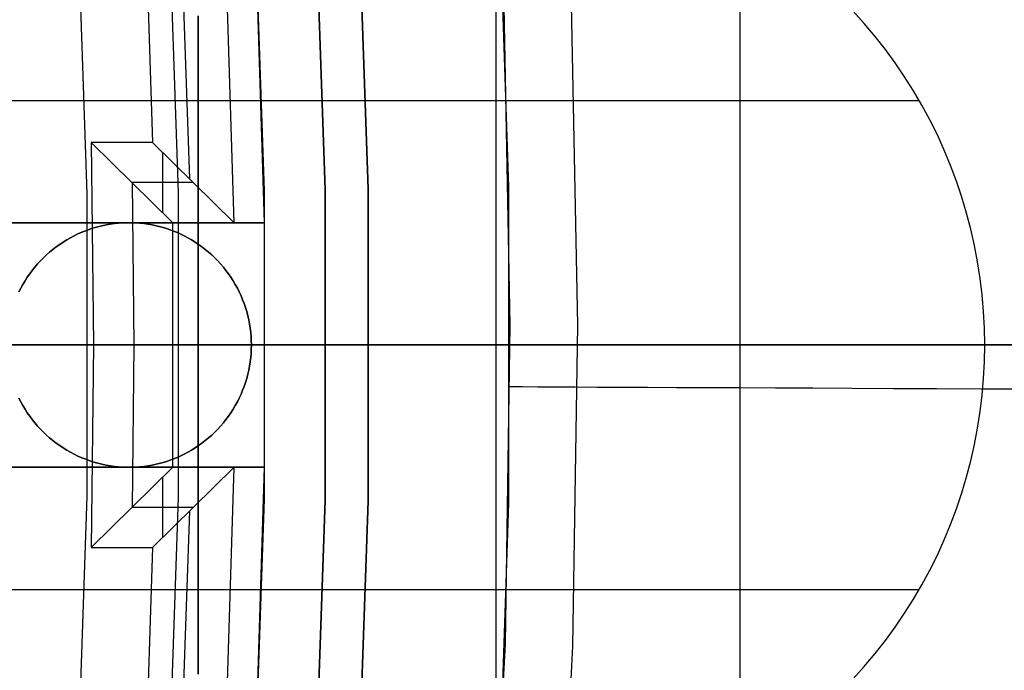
# Model space of a CAD drawing. Header units: millimetres. Extents: x 8926 to 10090, y -5004 to -3986.
# Tile 236 of 256: x 9578 to 9586, y -4356 to -4351. Entities that reach past the tile are written whole.
import ezdxf

# ---------------------------------------------------------------- set-up
doc = ezdxf.new("R2010")
doc.units = ezdxf.units.MM
for name, color, linetype in [('1', 7, 'Continuous'), ('COLOR EXT', 7, 'Continuous'), ('luz', 7, 'Continuous')]:
    doc.layers.add(name, color=color, linetype=linetype)
doc.layers.add('BLANCO METALICO', color=7, linetype='Continuous', true_color=0xededed)

msp = doc.modelspace()

# ---------------------------------------------------------------- linework, layer by layer
at = {"layer": '1', "color": 29, "true_color": 0x4d342b}
for p, q in [((9581.7542, -4350.7372, 46.2644), (9581.8051, -4353.3434, 46.2644)), ((9581.7542, -4350.7372, 34.4621), (9581.8051, -4353.3434, 34.4621)), ((9581.7542, -4350.7372, 40.3633), (9581.8051, -4353.3434, 40.3633)), ((9582.3604, -4353.3422, 65.6568), (9582.3091, -4350.7167, 65.6568)), ((9581.8051, -4353.3434, 46.2644), (9581.7654, -4355.9498, 46.2644)), ((9581.8051, -4353.3434, 34.4621), (9581.7654, -4355.9498, 34.4621)), ((9581.8051, -4353.3434, 40.3633), (9581.7654, -4355.9498, 40.3633)), ((9582.3204, -4355.9679, 65.6568), (9582.3604, -4353.3422, 65.6568)), ((9581.8045, -4353.8456, 46.2644), (9581.8045, -4353.8456, 34.4621)), ((9581.8045, -4353.8456, 46.2644), (9581.9085, -4353.846, 46.8276)), ((9581.9085, -4353.846, 46.8276), (9582.0317, -4353.8466, 47.3869)), ((9582.0317, -4353.8466, 47.3869), (9582.1742, -4353.8472, 47.9417)), ((9582.1742, -4353.8472, 47.9417), (9582.3356, -4353.848, 48.4912)), ((9582.3356, -4353.848, 48.4912), (9582.5158, -4353.8488, 49.0348)), ((9582.5158, -4353.8488, 49.0348), (9582.7147, -4353.8497, 49.5719)), ((9582.7147, -4353.8497, 49.5719), (9582.9318, -4353.8507, 50.1018)), ((9582.9318, -4353.8507, 50.1018), (9583.1671, -4353.8517, 50.624)), ((9583.1671, -4353.8517, 50.624), (9583.4202, -4353.8529, 51.1377)), ((9583.4202, -4353.8529, 51.1377), (9583.6909, -4353.8541, 51.6425)), ((9583.6909, -4353.8541, 51.6425), (9583.9787, -4353.8554, 52.1376)), ((9583.9787, -4353.8554, 52.1376), (9584.2834, -4353.8568, 52.6225)), ((9584.2834, -4353.8568, 52.6225), (9584.6046, -4353.8583, 53.0967)), ((9584.6046, -4353.8583, 53.0967), (9584.942, -4353.8598, 53.5595)), ((9584.942, -4353.8598, 53.5595), (9585.295, -4353.8614, 54.0105)), ((9585.295, -4353.8614, 54.0105), (9585.6634, -4353.8631, 54.449)), ((9585.6634, -4353.8631, 54.449), (9586.0466, -4353.8648, 54.8747)), ((9581.7654, -4355.9498, 46.2644), (9581.6352, -4358.5533, 46.2644)), ((9581.7654, -4355.9498, 34.4621), (9581.6352, -4358.5533, 34.4621)), ((9581.7654, -4355.9498, 40.3633), (9581.6352, -4358.5533, 40.3633)), ((9582.1892, -4358.5906, 65.6568), (9582.3204, -4355.9679, 65.6568))]:
    msp.add_line(p, q, dxfattribs=at)
at = {"layer": 'BLANCO METALICO'}
for p, q in [((9581.6899, -4349.5053, 242.0324), (9581.6899, -4353.5053, 242.0324)), ((9583.6899, -4353.5053, 242.0324), (9583.6899, -4350.0412, 242.0324)), ((9584.7048, -4350.8765, 239.5324), (9584.6132, -4350.7751, 239.5324)), ((9584.7048, -4350.8765, 242.0324), (9584.6132, -4350.7751, 242.0324)), ((9584.7927, -4350.981, 239.5324), (9584.7048, -4350.8765, 239.5324)), ((9584.7927, -4350.981, 242.0324), (9584.7048, -4350.8765, 242.0324)), ((9584.8771, -4351.0884, 239.5324), (9584.7927, -4350.981, 239.5324)), ((9584.8771, -4351.0884, 242.0324), (9584.7927, -4350.981, 242.0324)), ((9584.9578, -4351.1986, 239.5324), (9584.8771, -4351.0884, 239.5324)), ((9584.9578, -4351.1986, 242.0324), (9584.8771, -4351.0884, 242.0324)), ((9585.0346, -4351.3115, 239.5324), (9584.9578, -4351.1986, 239.5324)), ((9585.0346, -4351.3115, 242.0324), (9584.9578, -4351.1986, 242.0324)), ((9585.1076, -4351.427, 239.5324), (9585.0346, -4351.3115, 239.5324)), ((9585.1076, -4351.427, 242.0324), (9585.0346, -4351.3115, 242.0324)), ((9585.1765, -4351.5449, 239.5324), (9585.1076, -4351.427, 239.5324)), ((9585.1765, -4351.5449, 242.0324), (9585.1076, -4351.427, 242.0324)), ((9559.9272, -4351.5053, 242.0324), (9581.6899, -4351.5053, 242.0324)), ((9581.6899, -4351.5053, 242.0324), (9585.154, -4351.5053, 242.0324)), ((9585.2414, -4351.665, 239.5324), (9585.1765, -4351.5449, 239.5324)), ((9585.2414, -4351.665, 242.0324), (9585.1765, -4351.5449, 242.0324)), ((9585.3022, -4351.7874, 239.5324), (9585.2414, -4351.665, 239.5324)), ((9585.3022, -4351.7874, 242.0324), (9585.2414, -4351.665, 242.0324)), ((9585.3587, -4351.9117, 239.5324), (9585.3022, -4351.7874, 239.5324)), ((9585.3587, -4351.9117, 242.0324), (9585.3022, -4351.7874, 242.0324)), ((9585.411, -4352.0379, 239.5324), (9585.3587, -4351.9117, 239.5324)), ((9585.411, -4352.0379, 242.0324), (9585.3587, -4351.9117, 242.0324)), ((9585.4589, -4352.1658, 239.5324), (9585.411, -4352.0379, 239.5324)), ((9585.4589, -4352.1658, 242.0324), (9585.411, -4352.0379, 242.0324)), ((9585.5025, -4352.2952, 239.5324), (9585.4589, -4352.1658, 239.5324)), ((9585.5025, -4352.2952, 242.0324), (9585.4589, -4352.1658, 242.0324)), ((9585.5416, -4352.4261, 239.5324), (9585.5025, -4352.2952, 239.5324)), ((9585.5416, -4352.4261, 242.0324), (9585.5025, -4352.2952, 242.0324)), ((9585.5762, -4352.5582, 239.5324), (9585.5416, -4352.4261, 239.5324)), ((9585.5762, -4352.5582, 242.0324), (9585.5416, -4352.4261, 242.0324)), ((9578.5694, -4352.5126, 242.0324), (9578.5352, -4352.5173, 242.0324)), ((9578.5352, -4352.5173, 236.5324), (9578.5694, -4352.5126, 236.5324)), ((9578.6037, -4352.509, 242.0324), (9578.5694, -4352.5126, 242.0324)), ((9578.5694, -4352.5126, 236.5324), (9578.6037, -4352.509, 236.5324)), ((9578.6381, -4352.5066, 242.0324), (9578.6037, -4352.509, 242.0324)), ((9578.6037, -4352.509, 236.5324), (9578.6381, -4352.5066, 236.5324)), ((9578.6726, -4352.5055, 242.0324), (9578.6381, -4352.5066, 242.0324)), ((9578.6381, -4352.5066, 236.5324), (9578.6726, -4352.5055, 236.5324)), ((9578.7072, -4352.5055, 242.0324), (9578.6726, -4352.5055, 242.0324)), ((9578.6726, -4352.5055, 236.5324), (9578.7072, -4352.5055, 236.5324)), ((9578.6899, -4352.5053, 236.5324), (9578.6899, -4352.5053, 242.0324)), ((9578.7417, -4352.5066, 242.0324), (9578.7072, -4352.5055, 242.0324)), ((9578.7072, -4352.5055, 236.5324), (9578.7417, -4352.5066, 236.5324)), ((9578.7761, -4352.509, 242.0324), (9578.7417, -4352.5066, 242.0324)), ((9578.7417, -4352.5066, 236.5324), (9578.7761, -4352.509, 236.5324)), ((9578.8104, -4352.5126, 242.0324), (9578.7761, -4352.509, 242.0324)), ((9578.7761, -4352.509, 236.5324), (9578.8104, -4352.5126, 236.5324)), ((9578.8446, -4352.5173, 242.0324), (9578.8104, -4352.5126, 242.0324)), ((9578.8104, -4352.5126, 236.5324), (9578.8446, -4352.5173, 236.5324)), ((9578.3032, -4352.5831, 242.0324), (9578.2716, -4352.597, 242.0324)), ((9578.2716, -4352.597, 236.5324), (9578.3032, -4352.5831, 236.5324)), ((9578.3353, -4352.5703, 242.0324), (9578.3032, -4352.5831, 242.0324)), ((9578.3032, -4352.5831, 236.5324), (9578.3353, -4352.5703, 236.5324)), ((9578.3678, -4352.5586, 242.0324), (9578.3353, -4352.5703, 242.0324)), ((9578.3353, -4352.5703, 236.5324), (9578.3678, -4352.5586, 236.5324)), ((9578.4006, -4352.5481, 242.0324), (9578.3678, -4352.5586, 242.0324)), ((9578.3678, -4352.5586, 236.5324), (9578.4006, -4352.5481, 236.5324)), ((9578.4339, -4352.5386, 242.0324), (9578.4006, -4352.5481, 242.0324)), ((9578.4006, -4352.5481, 236.5324), (9578.4339, -4352.5386, 236.5324)), ((9578.4674, -4352.5304, 242.0324), (9578.4339, -4352.5386, 242.0324)), ((9578.4339, -4352.5386, 236.5324), (9578.4674, -4352.5304, 236.5324)), ((9578.5012, -4352.5233, 242.0324), (9578.4674, -4352.5304, 242.0324)), ((9578.4674, -4352.5304, 236.5324), (9578.5012, -4352.5233, 236.5324)), ((9578.5352, -4352.5173, 242.0324), (9578.5012, -4352.5233, 242.0324)), ((9578.5012, -4352.5233, 236.5324), (9578.5352, -4352.5173, 236.5324)), ((9578.8786, -4352.5233, 242.0324), (9578.8446, -4352.5173, 242.0324)), ((9578.8446, -4352.5173, 236.5324), (9578.8786, -4352.5233, 236.5324)), ((9578.9124, -4352.5304, 242.0324), (9578.8786, -4352.5233, 242.0324)), ((9578.8786, -4352.5233, 236.5324), (9578.9124, -4352.5304, 236.5324)), ((9578.9459, -4352.5386, 242.0324), (9578.9124, -4352.5304, 242.0324)), ((9578.9124, -4352.5304, 236.5324), (9578.9459, -4352.5386, 236.5324)), ((9578.9792, -4352.5481, 242.0324), (9578.9459, -4352.5386, 242.0324)), ((9578.9459, -4352.5386, 236.5324), (9578.9792, -4352.5481, 236.5324)), ((9579.012, -4352.5586, 242.0324), (9578.9792, -4352.5481, 242.0324)), ((9578.9792, -4352.5481, 236.5324), (9579.012, -4352.5586, 236.5324)), ((9579.0445, -4352.5703, 242.0324), (9579.012, -4352.5586, 242.0324)), ((9579.012, -4352.5586, 236.5324), (9579.0445, -4352.5703, 236.5324)), ((9579.0766, -4352.5831, 242.0324), (9579.0445, -4352.5703, 242.0324)), ((9579.0445, -4352.5703, 236.5324), (9579.0766, -4352.5831, 236.5324)), ((9579.1082, -4352.597, 242.0324), (9579.0766, -4352.5831, 242.0324)), ((9579.0766, -4352.5831, 236.5324), (9579.1082, -4352.597, 236.5324)), ((9585.6062, -4352.6915, 239.5324), (9585.5762, -4352.5582, 239.5324)), ((9585.6062, -4352.6915, 242.0324), (9585.5762, -4352.5582, 242.0324)), ((9578.1506, -4352.6632, 242.0324), (9578.1218, -4352.6823, 242.0324)), ((9578.1218, -4352.6823, 236.5324), (9578.1506, -4352.6632, 236.5324)), ((9578.18, -4352.6451, 242.0324), (9578.1506, -4352.6632, 242.0324)), ((9578.1506, -4352.6632, 236.5324), (9578.18, -4352.6451, 236.5324)), ((9578.21, -4352.628, 242.0324), (9578.18, -4352.6451, 242.0324)), ((9578.18, -4352.6451, 236.5324), (9578.21, -4352.628, 236.5324)), ((9578.2405, -4352.612, 242.0324), (9578.21, -4352.628, 242.0324)), ((9578.21, -4352.628, 236.5324), (9578.2405, -4352.612, 236.5324)), ((9578.2716, -4352.597, 242.0324), (9578.2405, -4352.612, 242.0324)), ((9578.2405, -4352.612, 236.5324), (9578.2716, -4352.597, 236.5324)), ((9579.1393, -4352.612, 242.0324), (9579.1082, -4352.597, 242.0324)), ((9579.1082, -4352.597, 236.5324), (9579.1393, -4352.612, 236.5324)), ((9579.1698, -4352.628, 242.0324), (9579.1393, -4352.612, 242.0324)), ((9579.1393, -4352.612, 236.5324), (9579.1698, -4352.628, 236.5324)), ((9579.1998, -4352.6451, 242.0324), (9579.1698, -4352.628, 242.0324)), ((9579.1698, -4352.628, 236.5324), (9579.1998, -4352.6451, 236.5324)), ((9579.2292, -4352.6632, 242.0324), (9579.1998, -4352.6451, 242.0324)), ((9579.1998, -4352.6451, 236.5324), (9579.2292, -4352.6632, 236.5324)), ((9579.258, -4352.6823, 242.0324), (9579.2292, -4352.6632, 242.0324)), ((9579.2292, -4352.6632, 236.5324), (9579.258, -4352.6823, 236.5324)), ((9578.0398, -4352.7455, 242.0324), (9578.014, -4352.7684, 242.0324)), ((9578.014, -4352.7684, 236.5324), (9578.0398, -4352.7455, 236.5324)), ((9578.0664, -4352.7235, 242.0324), (9578.0398, -4352.7455, 242.0324)), ((9578.0398, -4352.7455, 236.5324), (9578.0664, -4352.7235, 236.5324)), ((9578.0938, -4352.7024, 242.0324), (9578.0664, -4352.7235, 242.0324)), ((9578.0664, -4352.7235, 236.5324), (9578.0938, -4352.7024, 236.5324)), ((9578.1218, -4352.6823, 242.0324), (9578.0938, -4352.7024, 242.0324)), ((9578.0938, -4352.7024, 236.5324), (9578.1218, -4352.6823, 236.5324)), ((9579.286, -4352.7024, 242.0324), (9579.258, -4352.6823, 242.0324)), ((9579.258, -4352.6823, 236.5324), (9579.286, -4352.7024, 236.5324)), ((9579.3134, -4352.7235, 242.0324), (9579.286, -4352.7024, 242.0324)), ((9579.286, -4352.7024, 236.5324), (9579.3134, -4352.7235, 236.5324)), ((9579.34, -4352.7455, 242.0324), (9579.3134, -4352.7235, 242.0324)), ((9579.3134, -4352.7235, 236.5324), (9579.34, -4352.7455, 236.5324)), ((9579.3658, -4352.7684, 242.0324), (9579.34, -4352.7455, 242.0324)), ((9579.34, -4352.7455, 236.5324), (9579.3658, -4352.7684, 236.5324)), ((9585.6317, -4352.8257, 239.5324), (9585.6062, -4352.6915, 239.5324)), ((9585.6317, -4352.8257, 242.0324), (9585.6062, -4352.6915, 242.0324)), ((9577.9647, -4352.8167, 242.0324), (9577.9414, -4352.8422, 242.0324)), ((9577.9414, -4352.8422, 236.5324), (9577.9647, -4352.8167, 236.5324)), ((9577.9889, -4352.7921, 242.0324), (9577.9647, -4352.8167, 242.0324)), ((9577.9647, -4352.8167, 236.5324), (9577.9889, -4352.7921, 236.5324)), ((9578.014, -4352.7684, 242.0324), (9577.9889, -4352.7921, 242.0324)), ((9577.9889, -4352.7921, 236.5324), (9578.014, -4352.7684, 236.5324)), ((9579.3909, -4352.7921, 242.0324), (9579.3658, -4352.7684, 242.0324)), ((9579.3658, -4352.7684, 236.5324), (9579.3909, -4352.7921, 236.5324)), ((9579.4151, -4352.8167, 242.0324), (9579.3909, -4352.7921, 242.0324)), ((9579.3909, -4352.7921, 236.5324), (9579.4151, -4352.8167, 236.5324)), ((9579.4384, -4352.8422, 242.0324), (9579.4151, -4352.8167, 242.0324)), ((9579.4151, -4352.8167, 236.5324), (9579.4384, -4352.8422, 236.5324)), ((9585.6526, -4352.9606, 239.5324), (9585.6317, -4352.8257, 239.5324)), ((9585.6526, -4352.9606, 242.0324), (9585.6317, -4352.8257, 242.0324)), ((9577.8974, -4352.8954, 242.0324), (9577.8768, -4352.9231, 242.0324)), ((9577.8768, -4352.9231, 236.5324), (9577.8974, -4352.8954, 236.5324)), ((9577.9189, -4352.8684, 242.0324), (9577.8974, -4352.8954, 242.0324)), ((9577.8974, -4352.8954, 236.5324), (9577.9189, -4352.8684, 236.5324)), ((9577.9414, -4352.8422, 242.0324), (9577.9189, -4352.8684, 242.0324)), ((9577.9189, -4352.8684, 236.5324), (9577.9414, -4352.8422, 236.5324)), ((9579.4609, -4352.8684, 242.0324), (9579.4384, -4352.8422, 242.0324)), ((9579.4384, -4352.8422, 236.5324), (9579.4609, -4352.8684, 236.5324)), ((9579.4824, -4352.8954, 242.0324), (9579.4609, -4352.8684, 242.0324)), ((9579.4609, -4352.8684, 236.5324), (9579.4824, -4352.8954, 236.5324)), ((9579.503, -4352.9231, 242.0324), (9579.4824, -4352.8954, 242.0324)), ((9579.4824, -4352.8954, 236.5324), (9579.503, -4352.9231, 236.5324)), ((9577.8386, -4352.9806, 242.0324), (9577.821, -4353.0103, 242.0324)), ((9577.821, -4353.0103, 236.5324), (9577.8386, -4352.9806, 236.5324)), ((9577.8572, -4352.9515, 242.0324), (9577.8386, -4352.9806, 242.0324)), ((9577.8386, -4352.9806, 236.5324), (9577.8572, -4352.9515, 236.5324)), ((9577.8768, -4352.9231, 242.0324), (9577.8572, -4352.9515, 242.0324)), ((9577.8572, -4352.9515, 236.5324), (9577.8768, -4352.9231, 236.5324)), ((9579.5226, -4352.9515, 242.0324), (9579.503, -4352.9231, 242.0324)), ((9579.503, -4352.9231, 236.5324), (9579.5226, -4352.9515, 236.5324)), ((9579.5412, -4352.9806, 242.0324), (9579.5226, -4352.9515, 242.0324)), ((9579.5226, -4352.9515, 236.5324), (9579.5412, -4352.9806, 236.5324)), ((9579.5588, -4353.0103, 242.0324), (9579.5412, -4352.9806, 242.0324)), ((9579.5412, -4352.9806, 236.5324), (9579.5588, -4353.0103, 236.5324)), ((9585.6689, -4353.0962, 239.5324), (9585.6526, -4352.9606, 239.5324)), ((9585.6689, -4353.0962, 242.0324), (9585.6526, -4352.9606, 242.0324)), ((9577.8044, -4353.0406, 242.0324), (9577.7889, -4353.0714, 242.0324)), ((9577.7889, -4353.0714, 236.5324), (9577.8044, -4353.0406, 236.5324)), ((9577.821, -4353.0103, 242.0324), (9577.8044, -4353.0406, 242.0324)), ((9577.8044, -4353.0406, 236.5324), (9577.821, -4353.0103, 236.5324)), ((9579.5754, -4353.0406, 242.0324), (9579.5588, -4353.0103, 242.0324)), ((9579.5588, -4353.0103, 236.5324), (9579.5754, -4353.0406, 236.5324)), ((9579.5909, -4353.0714, 242.0324), (9579.5754, -4353.0406, 242.0324)), ((9579.5754, -4353.0406, 236.5324), (9579.5909, -4353.0714, 236.5324)), ((9579.6053, -4353.1028, 242.0324), (9579.5909, -4353.0714, 242.0324)), ((9579.5909, -4353.0714, 236.5324), (9579.6053, -4353.1028, 236.5324)), ((9579.6187, -4353.1346, 242.0324), (9579.6053, -4353.1028, 242.0324)), ((9579.6053, -4353.1028, 236.5324), (9579.6187, -4353.1346, 236.5324)), ((9579.6309, -4353.1669, 242.0324), (9579.6187, -4353.1346, 242.0324)), ((9579.6187, -4353.1346, 236.5324), (9579.6309, -4353.1669, 236.5324)), ((9585.6806, -4353.2323, 239.5324), (9585.6689, -4353.0962, 239.5324)), ((9585.6806, -4353.2323, 242.0324), (9585.6689, -4353.0962, 242.0324)), ((9579.642, -4353.1996, 242.0324), (9579.6309, -4353.1669, 242.0324)), ((9579.6309, -4353.1669, 236.5324), (9579.642, -4353.1996, 236.5324)), ((9579.652, -4353.2326, 242.0324), (9579.642, -4353.1996, 242.0324)), ((9579.642, -4353.1996, 236.5324), (9579.652, -4353.2326, 236.5324)), ((9579.6608, -4353.266, 242.0324), (9579.652, -4353.2326, 242.0324)), ((9579.652, -4353.2326, 236.5324), (9579.6608, -4353.266, 236.5324)), ((9585.6876, -4353.3687, 239.5324), (9585.6806, -4353.2323, 239.5324)), ((9585.6876, -4353.3687, 242.0324), (9585.6806, -4353.2323, 242.0324)), ((9579.6685, -4353.2996, 242.0324), (9579.6608, -4353.266, 242.0324)), ((9579.6608, -4353.266, 236.5324), (9579.6685, -4353.2996, 236.5324)), ((9579.675, -4353.3335, 242.0324), (9579.6685, -4353.2996, 242.0324)), ((9579.6685, -4353.2996, 236.5324), (9579.675, -4353.3335, 236.5324)), ((9579.6804, -4353.3677, 242.0324), (9579.675, -4353.3335, 242.0324)), ((9579.675, -4353.3335, 236.5324), (9579.6804, -4353.3677, 236.5324)), ((9579.6845, -4353.4019, 242.0324), (9579.6804, -4353.3677, 242.0324)), ((9579.6804, -4353.3677, 236.5324), (9579.6845, -4353.4019, 236.5324)), ((9579.6875, -4353.4363, 242.0324), (9579.6845, -4353.4019, 242.0324)), ((9579.6845, -4353.4019, 236.5324), (9579.6875, -4353.4363, 236.5324)), ((9585.6899, -4353.5053, 239.5324), (9585.6876, -4353.3687, 239.5324)), ((9585.6899, -4353.5053, 242.0324), (9585.6876, -4353.3687, 242.0324)), ((9579.6893, -4353.4708, 242.0324), (9579.6875, -4353.4363, 242.0324)), ((9579.6875, -4353.4363, 236.5324), (9579.6893, -4353.4708, 236.5324)), ((9579.6899, -4353.5053, 242.0324), (9579.6893, -4353.4708, 242.0324)), ((9579.6893, -4353.4708, 236.5324), (9579.6899, -4353.5053, 236.5324)), ((9531.805, -4353.5053, 219.9163), (9605.005, -4353.5053, 219.9163)), ((9605.005, -4353.5053, 219.1163), (9532.305, -4353.5053, 219.1163)), ((9579.6875, -4353.5743, 242.0324), (9579.6893, -4353.5398, 242.0324)), ((9579.6893, -4353.5398, 236.5324), (9579.6875, -4353.5743, 236.5324)), ((9579.6893, -4353.5398, 242.0324), (9579.6899, -4353.5053, 242.0324)), ((9579.6899, -4353.5053, 236.5324), (9579.6893, -4353.5398, 236.5324)), ((9579.6899, -4353.5053, 236.5324), (9579.6899, -4353.5053, 242.0324)), ((9581.6899, -4353.5053, 242.0324), (9579.6899, -4353.5053, 242.0324)), ((9579.6899, -4353.5053, 236.5324), (9588.805, -4353.5053, 236.5324)), ((9581.6899, -4353.5053, 242.0324), (9581.6899, -4357.5053, 242.0324)), ((9585.6899, -4353.5053, 242.0324), (9581.6899, -4353.5053, 242.0324)), ((9583.6899, -4356.9694, 242.0324), (9583.6899, -4353.5053, 242.0324)), ((9585.6876, -4353.6419, 242.0324), (9585.6899, -4353.5053, 242.0324)), ((9585.6876, -4353.6419, 239.5324), (9585.6899, -4353.5053, 239.5324)), ((9585.6899, -4353.5053, 239.5324), (9585.6899, -4353.5053, 242.0324)), ((9588.805, -4353.5053, 239.5324), (9585.6899, -4353.5053, 239.5324)), ((9579.675, -4353.6771, 242.0324), (9579.6804, -4353.643, 242.0324)), ((9579.6804, -4353.643, 236.5324), (9579.675, -4353.6771, 236.5324)), ((9579.6804, -4353.643, 242.0324), (9579.6845, -4353.6087, 242.0324)), ((9579.6845, -4353.6087, 236.5324), (9579.6804, -4353.643, 236.5324)), ((9579.6845, -4353.6087, 242.0324), (9579.6875, -4353.5743, 242.0324)), ((9579.6875, -4353.5743, 236.5324), (9579.6845, -4353.6087, 236.5324)), ((9585.6806, -4353.7783, 242.0324), (9585.6876, -4353.6419, 242.0324)), ((9585.6806, -4353.7783, 239.5324), (9585.6876, -4353.6419, 239.5324)), ((9579.6608, -4353.7446, 242.0324), (9579.6685, -4353.711, 242.0324)), ((9579.6685, -4353.711, 236.5324), (9579.6608, -4353.7446, 236.5324)), ((9579.6685, -4353.711, 242.0324), (9579.675, -4353.6771, 242.0324)), ((9579.675, -4353.6771, 236.5324), (9579.6685, -4353.711, 236.5324)), ((9579.642, -4353.811, 242.0324), (9579.652, -4353.778, 242.0324)), ((9579.652, -4353.778, 236.5324), (9579.642, -4353.811, 236.5324)), ((9579.652, -4353.778, 242.0324), (9579.6608, -4353.7446, 242.0324)), ((9579.6608, -4353.7446, 236.5324), (9579.652, -4353.778, 236.5324)), ((9585.6689, -4353.9144, 242.0324), (9585.6806, -4353.7783, 242.0324)), ((9585.6689, -4353.9144, 239.5324), (9585.6806, -4353.7783, 239.5324)), ((9579.6053, -4353.9078, 242.0324), (9579.6187, -4353.876, 242.0324)), ((9579.6187, -4353.876, 236.5324), (9579.6053, -4353.9078, 236.5324)), ((9579.6187, -4353.876, 242.0324), (9579.6309, -4353.8437, 242.0324)), ((9579.6309, -4353.8437, 236.5324), (9579.6187, -4353.876, 236.5324)), ((9579.6309, -4353.8437, 242.0324), (9579.642, -4353.811, 242.0324)), ((9579.642, -4353.811, 236.5324), (9579.6309, -4353.8437, 236.5324)), ((9577.7889, -4353.9392, 242.0324), (9577.8044, -4353.97, 242.0324)), ((9577.8044, -4353.97, 236.5324), (9577.7889, -4353.9392, 236.5324)), ((9579.5754, -4353.97, 242.0324), (9579.5909, -4353.9392, 242.0324)), ((9579.5909, -4353.9392, 236.5324), (9579.5754, -4353.97, 236.5324)), ((9579.5909, -4353.9392, 242.0324), (9579.6053, -4353.9078, 242.0324)), ((9579.6053, -4353.9078, 236.5324), (9579.5909, -4353.9392, 236.5324)), ((9585.6526, -4354.05, 242.0324), (9585.6689, -4353.9144, 242.0324)), ((9585.6526, -4354.05, 239.5324), (9585.6689, -4353.9144, 239.5324)), ((9577.8044, -4353.97, 242.0324), (9577.821, -4354.0003, 242.0324)), ((9577.821, -4354.0003, 236.5324), (9577.8044, -4353.97, 236.5324)), ((9577.821, -4354.0003, 242.0324), (9577.8386, -4354.03, 242.0324)), ((9577.8386, -4354.03, 236.5324), (9577.821, -4354.0003, 236.5324)), ((9577.8386, -4354.03, 242.0324), (9577.8572, -4354.0591, 242.0324)), ((9577.8572, -4354.0591, 236.5324), (9577.8386, -4354.03, 236.5324)), ((9579.5226, -4354.0591, 242.0324), (9579.5412, -4354.03, 242.0324)), ((9579.5412, -4354.03, 236.5324), (9579.5226, -4354.0591, 236.5324)), ((9579.5412, -4354.03, 242.0324), (9579.5588, -4354.0003, 242.0324)), ((9579.5588, -4354.0003, 236.5324), (9579.5412, -4354.03, 236.5324)), ((9579.5588, -4354.0003, 242.0324), (9579.5754, -4353.97, 242.0324)), ((9579.5754, -4353.97, 236.5324), (9579.5588, -4354.0003, 236.5324)), ((9577.8572, -4354.0591, 242.0324), (9577.8768, -4354.0875, 242.0324)), ((9577.8768, -4354.0875, 236.5324), (9577.8572, -4354.0591, 236.5324)), ((9577.8768, -4354.0875, 242.0324), (9577.8974, -4354.1152, 242.0324)), ((9577.8974, -4354.1152, 236.5324), (9577.8768, -4354.0875, 236.5324)), ((9577.8974, -4354.1152, 242.0324), (9577.9189, -4354.1422, 242.0324)), ((9577.9189, -4354.1422, 236.5324), (9577.8974, -4354.1152, 236.5324)), ((9579.4609, -4354.1422, 242.0324), (9579.4824, -4354.1152, 242.0324)), ((9579.4824, -4354.1152, 236.5324), (9579.4609, -4354.1422, 236.5324)), ((9579.4824, -4354.1152, 242.0324), (9579.503, -4354.0875, 242.0324)), ((9579.503, -4354.0875, 236.5324), (9579.4824, -4354.1152, 236.5324)), ((9579.503, -4354.0875, 242.0324), (9579.5226, -4354.0591, 242.0324)), ((9579.5226, -4354.0591, 236.5324), (9579.503, -4354.0875, 236.5324)), ((9585.6317, -4354.1849, 242.0324), (9585.6526, -4354.05, 242.0324)), ((9585.6317, -4354.1849, 239.5324), (9585.6526, -4354.05, 239.5324)), ((9577.9189, -4354.1422, 242.0324), (9577.9414, -4354.1684, 242.0324)), ((9577.9414, -4354.1684, 236.5324), (9577.9189, -4354.1422, 236.5324)), ((9577.9414, -4354.1684, 242.0324), (9577.9647, -4354.1939, 242.0324)), ((9577.9647, -4354.1939, 236.5324), (9577.9414, -4354.1684, 236.5324)), ((9577.9647, -4354.1939, 242.0324), (9577.9889, -4354.2185, 242.0324)), ((9577.9889, -4354.2185, 236.5324), (9577.9647, -4354.1939, 236.5324)), ((9579.3909, -4354.2185, 242.0324), (9579.4151, -4354.1939, 242.0324)), ((9579.4151, -4354.1939, 236.5324), (9579.3909, -4354.2185, 236.5324)), ((9579.4151, -4354.1939, 242.0324), (9579.4384, -4354.1684, 242.0324)), ((9579.4384, -4354.1684, 236.5324), (9579.4151, -4354.1939, 236.5324)), ((9579.4384, -4354.1684, 242.0324), (9579.4609, -4354.1422, 242.0324)), ((9579.4609, -4354.1422, 236.5324), (9579.4384, -4354.1684, 236.5324)), ((9585.6062, -4354.3191, 242.0324), (9585.6317, -4354.1849, 242.0324)), ((9585.6062, -4354.3191, 239.5324), (9585.6317, -4354.1849, 239.5324)), ((9577.9889, -4354.2185, 242.0324), (9578.014, -4354.2423, 242.0324)), ((9578.014, -4354.2423, 236.5324), (9577.9889, -4354.2185, 236.5324)), ((9578.014, -4354.2423, 242.0324), (9578.0398, -4354.2651, 242.0324)), ((9578.0398, -4354.2651, 236.5324), (9578.014, -4354.2423, 236.5324)), ((9578.0398, -4354.2651, 242.0324), (9578.0664, -4354.2871, 242.0324)), ((9578.0664, -4354.2871, 236.5324), (9578.0398, -4354.2651, 236.5324)), ((9578.0664, -4354.2871, 242.0324), (9578.0938, -4354.3082, 242.0324)), ((9578.0938, -4354.3082, 236.5324), (9578.0664, -4354.2871, 236.5324)), ((9579.286, -4354.3082, 242.0324), (9579.3134, -4354.2871, 242.0324)), ((9579.3134, -4354.2871, 236.5324), (9579.286, -4354.3082, 236.5324)), ((9579.3134, -4354.2871, 242.0324), (9579.34, -4354.2651, 242.0324)), ((9579.34, -4354.2651, 236.5324), (9579.3134, -4354.2871, 236.5324)), ((9579.34, -4354.2651, 242.0324), (9579.3658, -4354.2423, 242.0324)), ((9579.3658, -4354.2423, 236.5324), (9579.34, -4354.2651, 236.5324)), ((9579.3658, -4354.2423, 242.0324), (9579.3909, -4354.2185, 242.0324)), ((9579.3909, -4354.2185, 236.5324), (9579.3658, -4354.2423, 236.5324)), ((9578.0938, -4354.3082, 242.0324), (9578.1218, -4354.3283, 242.0324)), ((9578.1218, -4354.3283, 236.5324), (9578.0938, -4354.3082, 236.5324)), ((9578.1218, -4354.3283, 242.0324), (9578.1506, -4354.3474, 242.0324)), ((9578.1506, -4354.3474, 236.5324), (9578.1218, -4354.3283, 236.5324)), ((9578.1506, -4354.3474, 242.0324), (9578.18, -4354.3655, 242.0324)), ((9578.18, -4354.3655, 236.5324), (9578.1506, -4354.3474, 236.5324)), ((9578.18, -4354.3655, 242.0324), (9578.21, -4354.3826, 242.0324)), ((9578.21, -4354.3826, 236.5324), (9578.18, -4354.3655, 236.5324)), ((9579.1698, -4354.3826, 242.0324), (9579.1998, -4354.3655, 242.0324)), ((9579.1998, -4354.3655, 236.5324), (9579.1698, -4354.3826, 236.5324)), ((9579.1998, -4354.3655, 242.0324), (9579.2292, -4354.3474, 242.0324)), ((9579.2292, -4354.3474, 236.5324), (9579.1998, -4354.3655, 236.5324)), ((9579.2292, -4354.3474, 242.0324), (9579.258, -4354.3283, 242.0324)), ((9579.258, -4354.3283, 236.5324), (9579.2292, -4354.3474, 236.5324)), ((9579.258, -4354.3283, 242.0324), (9579.286, -4354.3082, 242.0324)), ((9579.286, -4354.3082, 236.5324), (9579.258, -4354.3283, 236.5324)), ((9585.5762, -4354.4524, 242.0324), (9585.6062, -4354.3191, 242.0324)), ((9585.5762, -4354.4524, 239.5324), (9585.6062, -4354.3191, 239.5324)), ((9578.21, -4354.3826, 242.0324), (9578.2405, -4354.3987, 242.0324)), ((9578.2405, -4354.3987, 236.5324), (9578.21, -4354.3826, 236.5324)), ((9578.2405, -4354.3987, 242.0324), (9578.2716, -4354.4136, 242.0324)), ((9578.2716, -4354.4136, 236.5324), (9578.2405, -4354.3987, 236.5324)), ((9578.2716, -4354.4136, 242.0324), (9578.3032, -4354.4275, 242.0324)), ((9578.3032, -4354.4275, 236.5324), (9578.2716, -4354.4136, 236.5324)), ((9578.3032, -4354.4275, 242.0324), (9578.3353, -4354.4403, 242.0324)), ((9578.3353, -4354.4403, 236.5324), (9578.3032, -4354.4275, 236.5324)), ((9578.3353, -4354.4403, 242.0324), (9578.3678, -4354.452, 242.0324)), ((9578.3678, -4354.452, 236.5324), (9578.3353, -4354.4403, 236.5324)), ((9579.012, -4354.452, 242.0324), (9579.0445, -4354.4403, 242.0324)), ((9579.0445, -4354.4403, 236.5324), (9579.012, -4354.452, 236.5324)), ((9579.0445, -4354.4403, 242.0324), (9579.0766, -4354.4275, 242.0324)), ((9579.0766, -4354.4275, 236.5324), (9579.0445, -4354.4403, 236.5324)), ((9579.0766, -4354.4275, 242.0324), (9579.1082, -4354.4136, 242.0324)), ((9579.1082, -4354.4136, 236.5324), (9579.0766, -4354.4275, 236.5324)), ((9579.1082, -4354.4136, 242.0324), (9579.1393, -4354.3987, 242.0324)), ((9579.1393, -4354.3987, 236.5324), (9579.1082, -4354.4136, 236.5324)), ((9579.1393, -4354.3987, 242.0324), (9579.1698, -4354.3826, 242.0324)), ((9579.1698, -4354.3826, 236.5324), (9579.1393, -4354.3987, 236.5324)), ((9578.3678, -4354.452, 242.0324), (9578.4006, -4354.4626, 242.0324)), ((9578.4006, -4354.4626, 236.5324), (9578.3678, -4354.452, 236.5324)), ((9578.4006, -4354.4626, 242.0324), (9578.4339, -4354.472, 242.0324)), ((9578.4339, -4354.472, 236.5324), (9578.4006, -4354.4626, 236.5324)), ((9578.4339, -4354.472, 242.0324), (9578.4674, -4354.4802, 242.0324)), ((9578.4674, -4354.4802, 236.5324), (9578.4339, -4354.472, 236.5324)), ((9578.4674, -4354.4802, 242.0324), (9578.5012, -4354.4873, 242.0324)), ((9578.5012, -4354.4873, 236.5324), (9578.4674, -4354.4802, 236.5324)), ((9578.5012, -4354.4873, 242.0324), (9578.5352, -4354.4933, 242.0324)), ((9578.5352, -4354.4933, 236.5324), (9578.5012, -4354.4873, 236.5324)), ((9578.5352, -4354.4933, 242.0324), (9578.5694, -4354.498, 242.0324)), ((9578.5694, -4354.498, 236.5324), (9578.5352, -4354.4933, 236.5324)), ((9578.5694, -4354.498, 242.0324), (9578.6037, -4354.5016, 242.0324)), ((9578.6037, -4354.5016, 236.5324), (9578.5694, -4354.498, 236.5324)), ((9578.6037, -4354.5016, 242.0324), (9578.6381, -4354.504, 242.0324)), ((9578.6381, -4354.504, 236.5324), (9578.6037, -4354.5016, 236.5324)), ((9578.6381, -4354.504, 242.0324), (9578.6726, -4354.5052, 242.0324)), ((9578.6726, -4354.5052, 236.5324), (9578.6381, -4354.504, 236.5324)), ((9578.6726, -4354.5052, 242.0324), (9578.7072, -4354.5052, 242.0324)), ((9578.7072, -4354.5052, 236.5324), (9578.6726, -4354.5052, 236.5324)), ((9578.6899, -4354.5053, 236.5324), (9578.6899, -4354.5053, 242.0324)), ((9578.7072, -4354.5052, 242.0324), (9578.7417, -4354.504, 242.0324)), ((9578.7417, -4354.504, 236.5324), (9578.7072, -4354.5052, 236.5324)), ((9578.7417, -4354.504, 242.0324), (9578.7761, -4354.5016, 242.0324)), ((9578.7761, -4354.5016, 236.5324), (9578.7417, -4354.504, 236.5324)), ((9578.7761, -4354.5016, 242.0324), (9578.8104, -4354.498, 242.0324)), ((9578.8104, -4354.498, 236.5324), (9578.7761, -4354.5016, 236.5324)), ((9578.8104, -4354.498, 242.0324), (9578.8446, -4354.4933, 242.0324)), ((9578.8446, -4354.4933, 236.5324), (9578.8104, -4354.498, 236.5324)), ((9578.8446, -4354.4933, 242.0324), (9578.8786, -4354.4873, 242.0324)), ((9578.8786, -4354.4873, 236.5324), (9578.8446, -4354.4933, 236.5324)), ((9578.8786, -4354.4873, 242.0324), (9578.9124, -4354.4802, 242.0324)), ((9578.9124, -4354.4802, 236.5324), (9578.8786, -4354.4873, 236.5324)), ((9578.9124, -4354.4802, 242.0324), (9578.9459, -4354.472, 242.0324)), ((9578.9459, -4354.472, 236.5324), (9578.9124, -4354.4802, 236.5324)), ((9578.9459, -4354.472, 242.0324), (9578.9792, -4354.4626, 242.0324)), ((9578.9792, -4354.4626, 236.5324), (9578.9459, -4354.472, 236.5324)), ((9578.9792, -4354.4626, 242.0324), (9579.012, -4354.452, 242.0324)), ((9579.012, -4354.452, 236.5324), (9578.9792, -4354.4626, 236.5324)), ((9585.5416, -4354.5845, 242.0324), (9585.5762, -4354.4524, 242.0324)), ((9585.5416, -4354.5845, 239.5324), (9585.5762, -4354.4524, 239.5324)), ((9585.5025, -4354.7154, 242.0324), (9585.5416, -4354.5845, 242.0324)), ((9585.5025, -4354.7154, 239.5324), (9585.5416, -4354.5845, 239.5324)), ((9585.4589, -4354.8448, 242.0324), (9585.5025, -4354.7154, 242.0324)), ((9585.4589, -4354.8448, 239.5324), (9585.5025, -4354.7154, 239.5324)), ((9585.411, -4354.9727, 242.0324), (9585.4589, -4354.8448, 242.0324)), ((9585.411, -4354.9727, 239.5324), (9585.4589, -4354.8448, 239.5324)), ((9585.3587, -4355.0989, 242.0324), (9585.411, -4354.9727, 242.0324)), ((9585.3587, -4355.0989, 239.5324), (9585.411, -4354.9727, 239.5324)), ((9585.3022, -4355.2232, 242.0324), (9585.3587, -4355.0989, 242.0324)), ((9585.3022, -4355.2232, 239.5324), (9585.3587, -4355.0989, 239.5324)), ((9585.2414, -4355.3456, 242.0324), (9585.3022, -4355.2232, 242.0324)), ((9585.2414, -4355.3456, 239.5324), (9585.3022, -4355.2232, 239.5324)), ((9585.1765, -4355.4657, 242.0324), (9585.2414, -4355.3456, 242.0324)), ((9585.1765, -4355.4657, 239.5324), (9585.2414, -4355.3456, 239.5324)), ((9585.1076, -4355.5836, 242.0324), (9585.1765, -4355.4657, 242.0324)), ((9585.1076, -4355.5836, 239.5324), (9585.1765, -4355.4657, 239.5324)), ((9559.9272, -4355.5053, 242.0324), (9581.6899, -4355.5053, 242.0324)), ((9581.6899, -4355.5053, 242.0324), (9585.154, -4355.5053, 242.0324)), ((9585.0346, -4355.6991, 242.0324), (9585.1076, -4355.5836, 242.0324)), ((9585.0346, -4355.6991, 239.5324), (9585.1076, -4355.5836, 239.5324)), ((9584.9578, -4355.812, 242.0324), (9585.0346, -4355.6991, 242.0324)), ((9584.9578, -4355.812, 239.5324), (9585.0346, -4355.6991, 239.5324)), ((9584.8771, -4355.9223, 242.0324), (9584.9578, -4355.812, 242.0324)), ((9584.8771, -4355.9223, 239.5324), (9584.9578, -4355.812, 239.5324)), ((9584.7927, -4356.0297, 242.0324), (9584.8771, -4355.9223, 242.0324)), ((9584.7927, -4356.0297, 239.5324), (9584.8771, -4355.9223, 239.5324)), ((9584.7048, -4356.1341, 242.0324), (9584.7927, -4356.0297, 242.0324)), ((9584.7048, -4356.1341, 239.5324), (9584.7927, -4356.0297, 239.5324)), ((9584.6132, -4356.2355, 242.0324), (9584.7048, -4356.1341, 242.0324)), ((9584.6132, -4356.2355, 239.5324), (9584.7048, -4356.1341, 239.5324))]:
    msp.add_line(p, q, dxfattribs=at)
at = {"layer": 'COLOR EXT', "color": 30, "true_color": 0xff8d00}
for p, q in [((9579.097, -4349.6885, -4.9379), (9579.185, -4352.1477, -4.9379)), ((9580.5563, -4349.6827, -29.0379), (9580.6443, -4352.2306, -29.0379)), ((9580.6443, -4352.2306, -31.0379), (9580.5563, -4349.6827, -31.0379)), ((9580.5563, -4349.6827, -30.0379), (9580.6443, -4352.2306, -30.0379)), ((9581.7047, -4349.6232, -31.0379), (9581.7941, -4352.2108, -31.0379)), ((9581.7047, -4349.6232, 1.7121), (9581.7941, -4352.2108, 1.7121)), ((9581.7047, -4349.6232, 34.4621), (9581.7941, -4352.2108, 34.4621)), ((9579.7074, -4349.7267, 34.4621), (9579.7944, -4352.2453, 34.4621)), ((9579.7074, -4349.7267, 27.8621), (9579.7944, -4352.2453, 27.8621)), ((9579.5484, -4352.5053, -29.0379), (9579.4708, -4350.0004, -29.0379)), ((9579.7984, -4352.5053, 21.2621), (9579.7207, -4349.9914, 21.2621)), ((9578.8397, -4350.5699, 15.1621), (9578.8805, -4351.8495, 15.1621)), ((9578.8805, -4351.8495, 15.1621), (9578.3804, -4351.8495, 15.1621)), ((9578.3804, -4351.8495, 15.1621), (9578.3995, -4353.5053, 15.1621)), ((9579.0484, -4352.5053, -29.0379), (9578.3804, -4351.8495, 15.1621)), ((9578.8805, -4351.8495, 15.1621), (9579.5484, -4352.5053, -29.0379)), ((9578.9644, -4351.9316, 9.633), (9578.9644, -4352.4225, -23.4589)), ((9578.7151, -4352.1774, -6.9379), (9578.7274, -4353.5053, -6.9379)), ((9579.2152, -4352.1774, -6.9379), (9578.7151, -4352.1774, -6.9379)), ((9579.7944, -4352.2453, 34.4621), (9579.7944, -4354.7653, 34.4621)), ((9579.7944, -4352.2453, 27.8621), (9579.7944, -4354.7653, 27.8621)), ((9580.6443, -4352.2306, -29.0379), (9580.6443, -4354.78, -29.0379)), ((9580.6443, -4354.78, -31.0379), (9580.6443, -4352.2306, -31.0379)), ((9580.6443, -4352.2306, -30.0379), (9580.6443, -4354.78, -30.0379)), ((9581.7941, -4352.2108, 34.4621), (9581.7941, -4354.7999, 34.4621)), ((9581.7941, -4352.2108, -31.0379), (9581.7941, -4354.7999, -31.0379)), ((9581.7941, -4352.2108, 1.7121), (9581.7941, -4354.7999, 1.7121)), ((9541.7913, -4352.5053, 21.2621), (9579.7984, -4352.5053, 21.2621)), ((9579.7984, -4352.5053, 25.2621), (9541.7913, -4352.5053, 25.2621)), ((9541.7913, -4352.5053, 23.2621), (9579.7984, -4352.5053, 23.2621)), ((9579.0484, -4352.5053, -29.0379), (9579.5484, -4352.5053, -29.0379)), ((9579.0484, -4354.5053, -29.0379), (9579.0484, -4352.5053, -29.0379)), ((9579.7984, -4352.5053, 25.2621), (9579.7984, -4352.5053, 21.2621)), ((9579.7984, -4354.5053, 25.2621), (9579.7984, -4352.5053, 25.2621)), ((9579.8053, -4353.5053, 25.2621), (9541.8053, -4353.5053, 25.2621)), ((9578.3995, -4353.5053, 15.1621), (9571.1495, -4353.5053, 15.1621)), ((9578.3995, -4353.5053, 15.1621), (9578.3804, -4355.1611, 15.1621)), ((9578.3995, -4353.5053, 15.1621), (9579.0553, -4353.5053, -29.0379)), ((9578.7274, -4353.5053, -6.9379), (9578.7151, -4354.8332, -6.9379)), ((9580.6553, -4353.5053, -29.0379), (9579.0553, -4353.5053, -29.0379)), ((9579.8053, -4353.5053, 34.4621), (9579.8053, -4353.5053, 25.2621)), ((9581.8053, -4353.5053, 34.4621), (9579.8053, -4353.5053, 34.4621)), ((9580.6553, -4353.5053, -29.0379), (9580.6553, -4353.5053, -31.0379)), ((9581.8053, -4353.5053, -31.0379), (9580.6553, -4353.5053, -31.0379)), ((9581.8053, -4353.5053, 34.4621), (9581.8053, -4353.5053, -31.0379)), ((9579.7984, -4354.5053, 21.2621), (9541.7907, -4354.5053, 21.2621)), ((9541.7907, -4354.5053, 25.2621), (9579.7984, -4354.5053, 25.2621)), ((9579.7984, -4354.5053, 23.2621), (9541.7907, -4354.5053, 23.2621)), ((9578.3804, -4355.1611, 15.1621), (9579.0484, -4354.5053, -29.0379)), ((9579.5484, -4354.5053, -29.0379), (9578.8805, -4355.1611, 15.1621)), ((9579.5484, -4354.5053, -29.0379), (9579.0484, -4354.5053, -29.0379)), ((9579.4708, -4357.0102, -29.0379), (9579.5484, -4354.5053, -29.0379)), ((9579.7207, -4357.0192, 21.2621), (9579.7984, -4354.5053, 21.2621)), ((9579.7984, -4354.5053, 21.2621), (9579.7984, -4354.5053, 25.2621)), ((9578.9644, -4354.5881, -23.4589), (9578.9644, -4355.079, 9.633)), ((9579.7944, -4354.7653, 34.4621), (9579.7074, -4357.2839, 34.4621)), ((9579.7944, -4354.7653, 27.8621), (9579.7074, -4357.2839, 27.8621)), ((9579.2152, -4354.8332, -6.9379), (9578.7151, -4354.8332, -6.9379)), ((9580.6443, -4354.78, -29.0379), (9580.5563, -4357.3279, -29.0379)), ((9580.5563, -4357.3279, -31.0379), (9580.6443, -4354.78, -31.0379)), ((9580.6443, -4354.78, -30.0379), (9580.5563, -4357.3279, -30.0379)), ((9581.7941, -4354.7999, -31.0379), (9581.7047, -4357.3874, -31.0379)), ((9581.7941, -4354.7999, 1.7121), (9581.7047, -4357.3874, 1.7121)), ((9581.7941, -4354.7999, 34.4621), (9581.7047, -4357.3874, 34.4621)), ((9579.185, -4354.8629, -4.9379), (9579.097, -4357.3222, -4.9379)), ((9578.3804, -4355.1611, 15.1621), (9578.8805, -4355.1611, 15.1621)), ((9578.8805, -4355.1611, 15.1621), (9578.8397, -4356.4407, 15.1621))]:
    msp.add_line(p, q, dxfattribs=at)
at = {"layer": 'luz', "color": 7, "true_color": 0xffffff}
for p, q in [((9579.0945, -4352.2574, -31.0379), (9579.0084, -4349.763, -31.0379)), ((9580.2068, -4349.7008, -31.0379), (9580.2943, -4352.2366, -31.0379)), ((9580.2943, -4352.2366, -29.2379), (9580.2068, -4349.7008, -29.2379)), ((9580.2943, -4352.2366, -30.1379), (9580.2068, -4349.7008, -30.1379)), ((9578.2594, -4349.8018, -31.5595), (9578.3446, -4352.2703, -31.5595)), ((9579.2553, -4350.8132, -29.2379), (9579.2553, -4356.1974, -29.2379)), ((9579.2553, -4356.1974, -23.5379), (9579.2553, -4350.8132, -23.5379)), ((9579.2553, -4350.8132, -26.3879), (9579.2553, -4356.1974, -26.3879)), ((9578.3446, -4352.2703, -31.5595), (9578.3446, -4354.7403, -31.5595)), ((9579.0945, -4354.7532, -31.0379), (9579.0945, -4352.2574, -31.0379)), ((9580.2943, -4352.2366, -31.0379), (9580.2943, -4354.774, -31.0379)), ((9580.2943, -4354.774, -29.2379), (9580.2943, -4352.2366, -29.2379)), ((9580.2943, -4354.774, -30.1379), (9580.2943, -4352.2366, -30.1379)), ((9577.8019, -4353.5053, -31.3372), (9577.7821, -4353.5053, -31.3176)), ((9577.7977, -4353.5053, -26.3848), (9577.7944, -4353.5053, -26.4019)), ((9577.8004, -4353.5053, -26.3676), (9577.7977, -4353.5053, -26.3848)), ((9577.8026, -4353.5053, -26.3503), (9577.8004, -4353.5053, -26.3676)), ((9577.8223, -4353.5053, -31.3561), (9577.8019, -4353.5053, -31.3372)), ((9577.8041, -4353.5053, -26.333), (9577.8026, -4353.5053, -26.3503)), ((9577.805, -4353.5053, -26.3156), (9577.8041, -4353.5053, -26.333)), ((9577.8053, -4353.5053, -26.2982), (9577.805, -4353.5053, -26.3156)), ((9577.8053, -4353.5053, -23.5379), (9579.2553, -4353.5053, -23.5379)), ((9577.8053, -4353.5053, -26.2982), (9577.8053, -4353.5053, -23.5379)), ((9577.8433, -4353.5053, -31.3742), (9577.8223, -4353.5053, -31.3561)), ((9577.8649, -4353.5053, -31.3916), (9577.8433, -4353.5053, -31.3742)), ((9577.8872, -4353.5053, -31.4083), (9577.8649, -4353.5053, -31.3916)), ((9577.91, -4353.5053, -31.4241), (9577.8872, -4353.5053, -31.4083)), ((9577.9333, -4353.5053, -31.4392), (9577.91, -4353.5053, -31.4241)), ((9577.9572, -4353.5053, -31.4534), (9577.9333, -4353.5053, -31.4392)), ((9577.9815, -4353.5053, -31.4668), (9577.9572, -4353.5053, -31.4534)), ((9578.0063, -4353.5053, -31.4794), (9577.9815, -4353.5053, -31.4668)), ((9578.0315, -4353.5053, -31.491), (9578.0063, -4353.5053, -31.4794)), ((9578.0571, -4353.5053, -31.5018), (9578.0315, -4353.5053, -31.491)), ((9578.083, -4353.5053, -31.5118), (9578.0571, -4353.5053, -31.5018)), ((9578.1093, -4353.5053, -31.5208), (9578.083, -4353.5053, -31.5118)), ((9578.1359, -4353.5053, -31.5288), (9578.1093, -4353.5053, -31.5208)), ((9578.1627, -4353.5053, -31.536), (9578.1359, -4353.5053, -31.5288)), ((9578.1898, -4353.5053, -31.5422), (9578.1627, -4353.5053, -31.536)), ((9578.2171, -4353.5053, -31.5475), (9578.1898, -4353.5053, -31.5422)), ((9578.2445, -4353.5053, -31.5518), (9578.2171, -4353.5053, -31.5475)), ((9578.2721, -4353.5053, -31.5552), (9578.2445, -4353.5053, -31.5518)), ((9578.2998, -4353.5053, -31.5576), (9578.2721, -4353.5053, -31.5552)), ((9578.3275, -4353.5053, -31.559), (9578.2998, -4353.5053, -31.5576)), ((9578.3553, -4353.5053, -31.5595), (9578.3275, -4353.5053, -31.559)), ((9578.3831, -4353.5053, -31.559), (9578.3553, -4353.5053, -31.5595)), ((9578.4108, -4353.5053, -31.5576), (9578.3831, -4353.5053, -31.559)), ((9578.4385, -4353.5053, -31.5552), (9578.4108, -4353.5053, -31.5576)), ((9578.4661, -4353.5053, -31.5518), (9578.4385, -4353.5053, -31.5552)), ((9578.4935, -4353.5053, -31.5475), (9578.4661, -4353.5053, -31.5518)), ((9578.5208, -4353.5053, -31.5422), (9578.4935, -4353.5053, -31.5475)), ((9578.5478, -4353.5053, -31.536), (9578.5208, -4353.5053, -31.5422)), ((9578.5747, -4353.5053, -31.5288), (9578.5478, -4353.5053, -31.536)), ((9578.6013, -4353.5053, -31.5208), (9578.5747, -4353.5053, -31.5288)), ((9578.6275, -4353.5053, -31.5118), (9578.6013, -4353.5053, -31.5208)), ((9578.6535, -4353.5053, -31.5018), (9578.6275, -4353.5053, -31.5118)), ((9578.6791, -4353.5053, -31.491), (9578.6535, -4353.5053, -31.5018)), ((9578.7043, -4353.5053, -31.4794), (9578.6791, -4353.5053, -31.491)), ((9578.7291, -4353.5053, -31.4668), (9578.7043, -4353.5053, -31.4794)), ((9578.7534, -4353.5053, -31.4534), (9578.7291, -4353.5053, -31.4668)), ((9578.7773, -4353.5053, -31.4392), (9578.7534, -4353.5053, -31.4534)), ((9578.8006, -4353.5053, -31.4241), (9578.7773, -4353.5053, -31.4392)), ((9578.8234, -4353.5053, -31.4083), (9578.8006, -4353.5053, -31.4241)), ((9578.8456, -4353.5053, -31.3916), (9578.8234, -4353.5053, -31.4083)), ((9578.8673, -4353.5053, -31.3742), (9578.8456, -4353.5053, -31.3916)), ((9578.8883, -4353.5053, -31.3561), (9578.8673, -4353.5053, -31.3742)), ((9578.9087, -4353.5053, -31.3372), (9578.8883, -4353.5053, -31.3561)), ((9578.9284, -4353.5053, -31.3176), (9578.9087, -4353.5053, -31.3372)), ((9578.9475, -4353.5053, -31.2974), (9578.9284, -4353.5053, -31.3176)), ((9578.9658, -4353.5053, -31.2765), (9578.9475, -4353.5053, -31.2974)), ((9578.9834, -4353.5053, -31.255), (9578.9658, -4353.5053, -31.2765)), ((9579.0002, -4353.5053, -31.2329), (9578.9834, -4353.5053, -31.255)), ((9579.0162, -4353.5053, -31.2102), (9579.0002, -4353.5053, -31.2329)), ((9579.0315, -4353.5053, -31.187), (9579.0162, -4353.5053, -31.2102)), ((9579.0459, -4353.5053, -31.1633), (9579.0315, -4353.5053, -31.187)), ((9579.0595, -4353.5053, -31.1391), (9579.0459, -4353.5053, -31.1633)), ((9579.0723, -4353.5053, -31.1144), (9579.0595, -4353.5053, -31.1391)), ((9579.0842, -4353.5053, -31.0893), (9579.0723, -4353.5053, -31.1144)), ((9579.0952, -4353.5053, -31.0638), (9579.0842, -4353.5053, -31.0893)), ((9579.1053, -4353.5053, -31.0379), (9579.0952, -4353.5053, -31.0638)), ((9579.1053, -4353.5053, -31.0379), (9580.3053, -4353.5053, -31.0379)), ((9579.2553, -4353.5053, -29.2379), (9579.2553, -4353.5053, -23.5379)), ((9579.2553, -4353.5053, -29.2379), (9580.3053, -4353.5053, -29.2379)), ((9580.3053, -4353.5053, -31.0379), (9580.3053, -4353.5053, -29.2379)), ((9578.3446, -4354.7403, -31.5595), (9578.2594, -4357.2088, -31.5595)), ((9579.0084, -4357.2476, -31.0379), (9579.0945, -4354.7532, -31.0379)), ((9580.2943, -4354.774, -31.0379), (9580.2068, -4357.3098, -31.0379)), ((9580.2068, -4357.3098, -29.2379), (9580.2943, -4354.774, -29.2379)), ((9580.2068, -4357.3098, -30.1379), (9580.2943, -4354.774, -30.1379))]:
    msp.add_line(p, q, dxfattribs=at)

doc.saveas('drawing.dxf')
